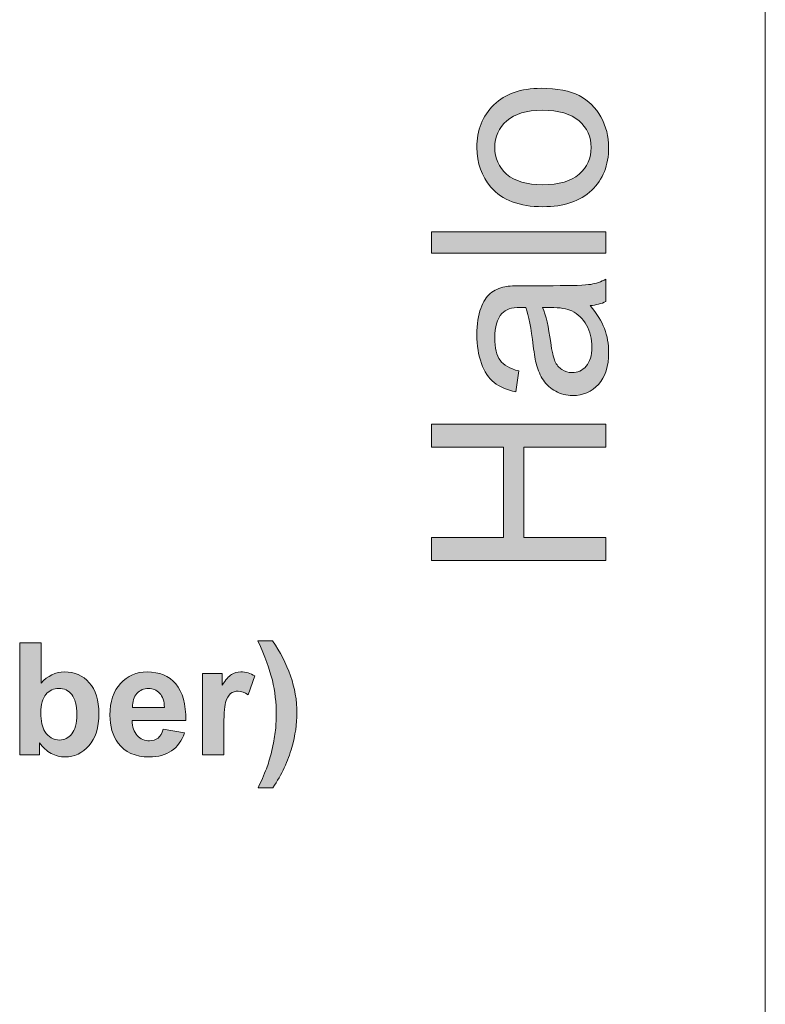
# Model space of a CAD drawing. Header units: millimetres. Extents: x 4 to 594, y -297 to -6.
# Tile 38 of 134: x 158 to 189, y -174 to -134. Entities that reach past the tile are written whole.
import ezdxf

# ---------------------------------------------------------------- set-up
doc = ezdxf.new("R2010")
doc.units = ezdxf.units.MM
doc.header["$MEASUREMENT"] = 0
doc.layers.add('Layer 1', color=7, linetype='Continuous', lineweight=0)

# ---------------------------------------------------------------- blocks, each defined once
blk = doc.blocks.new('Block_2')
at = {"layer": 'Layer 1', "true_color": 0x010101, "transparency": 33554687}
h = blk.add_hatch(color=18, dxfattribs=at)
edge = h.paths.add_edge_path()
edge.add_spline(control_points=[(179.616, -140.575), (180.271, -140.575), (180.762, -140.432), (181.086, -140.145), (181.412, -139.857), (181.575, -139.496), (181.575, -139.06), (181.575, -138.629), (181.412, -138.27), (181.085, -137.982), (180.757, -137.695), (180.258, -137.552), (179.588, -137.552), (178.956, -137.552), (178.477, -137.697), (178.152, -137.985), (177.826, -138.273), (177.663, -138.632), (177.663, -139.06), (177.663, -139.496), (177.825, -139.857), (178.149, -140.145), (178.473, -140.432), (178.962, -140.575), (179.616, -140.575)], knot_values=[0, 0, 0, 0, 1, 1, 1, 2, 2, 2, 3, 3, 3, 4, 4, 4, 5, 5, 5, 6, 6, 6, 7, 7, 7, 8, 8, 8, 8], degree=3, periodic=0)
edge = h.paths.add_edge_path()
edge.add_spline(control_points=[(179.614, -141.464), (178.668, -141.464), (177.966, -141.2), (177.51, -140.672), (177.132, -140.232), (176.942, -139.694), (176.942, -139.06), (176.942, -138.357), (177.173, -137.781), (177.634, -137.333), (178.093, -136.887), (178.73, -136.663), (179.542, -136.663), (180.2, -136.663), (180.717, -136.762), (181.094, -136.96), (181.471, -137.157), (181.764, -137.445), (181.974, -137.824), (182.183, -138.201), (182.286, -138.614), (182.286, -139.06), (182.286, -139.778), (182.057, -140.357), (181.598, -140.8), (181.139, -141.243), (180.477, -141.464), (179.614, -141.464), (179.614, -141.464), (179.614, -141.464), (179.614, -141.464)], knot_values=[0, 0, 0, 0, 1, 1, 1, 2, 2, 2, 3, 3, 3, 4, 4, 4, 5, 5, 5, 6, 6, 6, 7, 7, 7, 8, 8, 8, 9, 9, 9, 10, 10, 10, 10], degree=3, periodic=0)
for points in [[(182.178, -143.352), (175.105, -143.352), (175.105, -142.483), (182.178, -142.483)], [(182.178, -155.811), (175.105, -155.811), (175.105, -154.873), (178.019, -154.873), (178.019, -151.218), (175.105, -151.218), (175.105, -150.28), (182.178, -150.28), (182.178, -151.218), (178.849, -151.218), (178.849, -154.873), (182.178, -154.873)]]:
    blk.add_hatch(color=18, dxfattribs=at).paths.add_polyline_path(points)
h = blk.add_hatch(color=18, dxfattribs=at)
edge = h.paths.add_edge_path()
edge.add_spline(control_points=[(179.609, -145.547), (179.738, -145.863), (179.846, -146.337), (179.935, -146.969), (179.986, -147.328), (180.044, -147.581), (180.108, -147.73), (180.172, -147.878), (180.266, -147.991), (180.388, -148.072), (180.512, -148.153), (180.648, -148.194), (180.8, -148.194), (181.029, -148.194), (181.221, -148.107), (181.374, -147.93), (181.527, -147.754), (181.605, -147.497), (181.605, -147.16), (181.605, -146.826), (181.532, -146.528), (181.386, -146.266), (181.241, -146.006), (181.042, -145.813), (180.79, -145.691), (180.594, -145.598), (180.306, -145.552), (179.926, -145.552), (179.926, -145.552), (179.609, -145.547), (179.609, -145.547)], knot_values=[0, 0, 0, 0, 1, 1, 1, 2, 2, 2, 3, 3, 3, 4, 4, 4, 5, 5, 5, 6, 6, 6, 7, 7, 7, 8, 8, 8, 9, 9, 9, 10, 10, 10, 10], degree=3, periodic=0)
edge = h.paths.add_edge_path()
edge.add_spline(control_points=[(181.536, -145.477), (181.811, -145.8), (182.003, -146.111), (182.117, -146.409), (182.23, -146.707), (182.286, -147.027), (182.286, -147.369), (182.286, -147.932), (182.15, -148.365), (181.875, -148.668), (181.601, -148.971), (181.251, -149.122), (180.824, -149.122), (180.574, -149.122), (180.345, -149.065), (180.138, -148.951), (179.93, -148.836), (179.766, -148.686), (179.641, -148.502), (179.516, -148.316), (179.42, -148.108), (179.356, -147.876), (179.311, -147.705), (179.269, -147.446), (179.226, -147.102), (179.144, -146.401), (179.043, -145.882), (178.928, -145.552), (178.809, -145.548), (178.734, -145.547), (178.702, -145.547), (178.35, -145.547), (178.101, -145.629), (177.957, -145.794), (177.761, -146.016), (177.663, -146.347), (177.663, -146.785), (177.663, -147.195), (177.736, -147.497), (177.879, -147.692), (178.022, -147.888), (178.278, -148.031), (178.641, -148.125), (178.641, -148.125), (178.523, -148.974), (178.523, -148.974), (178.159, -148.897), (177.864, -148.77), (177.64, -148.592), (177.417, -148.414), (177.245, -148.158), (177.124, -147.822), (177.003, -147.488), (176.942, -147.097), (176.942, -146.656), (176.942, -146.218), (176.993, -145.861), (177.097, -145.586), (177.201, -145.313), (177.329, -145.11), (177.486, -144.982), (177.642, -144.853), (177.84, -144.763), (178.078, -144.71), (178.227, -144.682), (178.493, -144.667), (178.877, -144.667), (178.877, -144.667), (180.029, -144.667), (180.029, -144.667), (180.834, -144.667), (181.343, -144.649), (181.559, -144.613), (181.774, -144.579), (181.98, -144.506), (182.178, -144.401), (182.178, -144.401), (182.178, -145.31), (182.178, -145.31), (181.995, -145.397), (181.781, -145.453), (181.536, -145.477), (181.536, -145.477), (181.536, -145.477), (181.536, -145.477)], knot_values=[0, 0, 0, 0, 1, 1, 1, 2, 2, 2, 3, 3, 3, 4, 4, 4, 5, 5, 5, 6, 6, 6, 7, 7, 7, 8, 8, 8, 9, 9, 9, 10, 10, 10, 11, 11, 11, 12, 12, 12, 13, 13, 13, 14, 14, 14, 15, 15, 15, 16, 16, 16, 17, 17, 17, 18, 18, 18, 19, 19, 19, 20, 20, 20, 21, 21, 21, 22, 22, 22, 23, 23, 23, 24, 24, 24, 25, 25, 25, 26, 26, 26, 27, 27, 27, 28, 28, 28, 28], degree=3, periodic=0)
h = blk.add_hatch(color=18, dxfattribs=at)
edge = h.paths.add_edge_path()
edge.add_spline(control_points=[(159.252, -161.985), (159.252, -162.327), (159.306, -162.581), (159.414, -162.744), (159.565, -162.977), (159.765, -163.093), (160.016, -163.093), (160.208, -163.093), (160.372, -163.011), (160.509, -162.846), (160.644, -162.681), (160.712, -162.42), (160.712, -162.066), (160.712, -161.688), (160.643, -161.416), (160.507, -161.249), (160.37, -161.082), (160.196, -160.998), (159.982, -160.998), (159.772, -160.998), (159.599, -161.079), (159.46, -161.242), (159.322, -161.405), (159.252, -161.653), (159.252, -161.985)], knot_values=[0, 0, 0, 0, 1, 1, 1, 2, 2, 2, 3, 3, 3, 4, 4, 4, 5, 5, 5, 6, 6, 6, 7, 7, 7, 8, 8, 8, 8], degree=3, periodic=0)
edge = h.paths.add_edge_path()
edge.add_spline(control_points=[(158.394, -163.697), (158.394, -163.697), (158.394, -159.15), (158.394, -159.15), (158.394, -159.15), (159.264, -159.15), (159.264, -159.15), (159.264, -159.15), (159.264, -160.79), (159.264, -160.79), (159.533, -160.485), (159.851, -160.331), (160.219, -160.331), (160.62, -160.331), (160.951, -160.476), (161.214, -160.767), (161.476, -161.058), (161.608, -161.476), (161.608, -162.021), (161.608, -162.584), (161.474, -163.018), (161.206, -163.323), (160.939, -163.627), (160.613, -163.779), (160.231, -163.779), (160.042, -163.779), (159.857, -163.731), (159.674, -163.634), (159.491, -163.537), (159.333, -163.397), (159.201, -163.213), (159.201, -163.213), (159.201, -163.697), (159.201, -163.697), (159.201, -163.697), (158.394, -163.697), (158.394, -163.697), (158.394, -163.697), (158.394, -163.697), (158.394, -163.697)], knot_values=[0, 0, 0, 0, 1, 1, 1, 2, 2, 2, 3, 3, 3, 4, 4, 4, 5, 5, 5, 6, 6, 6, 7, 7, 7, 8, 8, 8, 9, 9, 9, 10, 10, 10, 11, 11, 11, 12, 12, 12, 13, 13, 13, 13], degree=3, periodic=0)
h = blk.add_hatch(color=18, dxfattribs=at)
edge = h.paths.add_edge_path()
edge.add_spline(control_points=[(168.067, -165.03), (168.239, -164.662), (168.36, -164.38), (168.431, -164.185), (168.501, -163.988), (168.566, -163.761), (168.626, -163.505), (168.686, -163.249), (168.73, -163.006), (168.76, -162.776), (168.788, -162.545), (168.803, -162.309), (168.803, -162.068), (168.803, -161.576), (168.75, -161.11), (168.644, -160.671), (168.539, -160.233), (168.344, -159.699), (168.06, -159.074), (168.06, -159.074), (168.651, -159.074), (168.651, -159.074), (168.964, -159.518), (169.207, -159.989), (169.381, -160.487), (169.555, -160.985), (169.641, -161.49), (169.641, -162.002), (169.641, -162.434), (169.573, -162.897), (169.436, -163.391), (169.282, -163.944), (169.025, -164.49), (168.67, -165.03), (168.67, -165.03), (168.067, -165.03), (168.067, -165.03)], knot_values=[0, 0, 0, 0, 1, 1, 1, 2, 2, 2, 3, 3, 3, 4, 4, 4, 5, 5, 5, 6, 6, 6, 7, 7, 7, 8, 8, 8, 9, 9, 9, 10, 10, 10, 11, 11, 11, 12, 12, 12, 12], degree=3, periodic=0)
h = blk.add_hatch(color=18, dxfattribs=at)
edge = h.paths.add_edge_path()
edge.add_spline(control_points=[(164.267, -161.773), (164.261, -161.52), (164.196, -161.327), (164.072, -161.196), (163.949, -161.064), (163.798, -160.998), (163.621, -160.998), (163.431, -160.998), (163.274, -161.068), (163.151, -161.206), (163.027, -161.345), (162.966, -161.534), (162.969, -161.773), (162.969, -161.773), (164.267, -161.773), (164.267, -161.773)], knot_values=[0, 0, 0, 0, 1, 1, 1, 2, 2, 2, 3, 3, 3, 4, 4, 4, 5, 5, 5, 5], degree=3, periodic=0)
edge = h.paths.add_edge_path()
edge.add_spline(control_points=[(164.216, -162.655), (164.216, -162.655), (165.086, -162.801), (165.086, -162.801), (164.975, -163.12), (164.798, -163.362), (164.558, -163.529), (164.317, -163.696), (164.015, -163.779), (163.654, -163.779), (163.082, -163.779), (162.657, -163.592), (162.383, -163.217), (162.166, -162.917), (162.057, -162.538), (162.057, -162.08), (162.057, -161.533), (162.2, -161.105), (162.485, -160.796), (162.77, -160.486), (163.131, -160.331), (163.567, -160.331), (164.055, -160.331), (164.442, -160.493), (164.725, -160.817), (165.008, -161.141), (165.143, -161.637), (165.131, -162.306), (165.131, -162.306), (162.953, -162.306), (162.953, -162.306), (162.959, -162.564), (163.029, -162.765), (163.163, -162.909), (163.297, -163.053), (163.464, -163.125), (163.663, -163.125), (163.799, -163.125), (163.914, -163.088), (164.006, -163.014), (164.099, -162.94), (164.169, -162.82), (164.216, -162.655), (164.216, -162.655), (164.216, -162.655), (164.216, -162.655)], knot_values=[0, 0, 0, 0, 1, 1, 1, 2, 2, 2, 3, 3, 3, 4, 4, 4, 5, 5, 5, 6, 6, 6, 7, 7, 7, 8, 8, 8, 9, 9, 9, 10, 10, 10, 11, 11, 11, 12, 12, 12, 13, 13, 13, 14, 14, 14, 15, 15, 15, 15], degree=3, periodic=0)
h = blk.add_hatch(color=18, dxfattribs=at)
edge = h.paths.add_edge_path()
edge.add_spline(control_points=[(166.675, -163.697), (166.675, -163.697), (165.805, -163.697), (165.805, -163.697), (165.805, -163.697), (165.805, -160.401), (165.805, -160.401), (165.805, -160.401), (166.611, -160.401), (166.611, -160.401), (166.611, -160.401), (166.611, -160.869), (166.611, -160.869), (166.75, -160.648), (166.875, -160.503), (166.986, -160.434), (167.097, -160.365), (167.223, -160.331), (167.364, -160.331), (167.563, -160.331), (167.754, -160.386), (167.939, -160.495), (167.939, -160.495), (167.669, -161.255), (167.669, -161.255), (167.522, -161.16), (167.385, -161.112), (167.259, -161.112), (167.136, -161.112), (167.033, -161.146), (166.948, -161.213), (166.863, -161.28), (166.797, -161.401), (166.748, -161.577), (166.699, -161.752), (166.675, -162.121), (166.675, -162.681), (166.675, -162.681), (166.675, -163.697), (166.675, -163.697)], knot_values=[0, 0, 0, 0, 1, 1, 1, 2, 2, 2, 3, 3, 3, 4, 4, 4, 5, 5, 5, 6, 6, 6, 7, 7, 7, 8, 8, 8, 9, 9, 9, 10, 10, 10, 11, 11, 11, 12, 12, 12, 13, 13, 13, 13], degree=3, periodic=0)
at = {"layer": 'Layer 1'}
for points in [[(182.178, -143.352), (175.105, -143.352), (175.105, -142.483), (182.178, -142.483)], [(182.178, -155.811), (175.105, -155.811), (175.105, -154.873), (178.019, -154.873), (178.019, -151.218), (175.105, -151.218), (175.105, -150.28), (182.178, -150.28), (182.178, -151.218), (178.849, -151.218), (178.849, -154.873), (182.178, -154.873)]]:
    blk.add_lwpolyline(points, close=True, dxfattribs=at)
at = {"layer": 'Layer 1', "color": 240, "lineweight": 0, "true_color": 0xed2224}
blk.add_open_spline([(188.641, -54.83), (188.641, -54.83), (188.641, -174.83), (188.641, -174.83)], degree=3, dxfattribs=at)
at = {"layer": 'Layer 1'}
for points, knots in [([(179.614, -141.464), (178.668, -141.464), (177.966, -141.2), (177.51, -140.672), (177.132, -140.232), (176.942, -139.694), (176.942, -139.06), (176.942, -138.357), (177.173, -137.781), (177.634, -137.333), (178.093, -136.887), (178.73, -136.663), (179.542, -136.663), (180.2, -136.663), (180.717, -136.762), (181.094, -136.96), (181.471, -137.157), (181.764, -137.445), (181.974, -137.824), (182.183, -138.201), (182.286, -138.614), (182.286, -139.06), (182.286, -139.778), (182.057, -140.357), (181.598, -140.8), (181.139, -141.243), (180.477, -141.464), (179.614, -141.464), (179.614, -141.464), (179.614, -141.464), (179.614, -141.464)], [0, 0, 0, 0, 1, 1, 1, 2, 2, 2, 3, 3, 3, 4, 4, 4, 5, 5, 5, 6, 6, 6, 7, 7, 7, 8, 8, 8, 9, 9, 9, 10, 10, 10, 10]), ([(179.616, -140.575), (180.271, -140.575), (180.762, -140.432), (181.086, -140.145), (181.412, -139.857), (181.575, -139.496), (181.575, -139.06), (181.575, -138.629), (181.412, -138.27), (181.085, -137.982), (180.757, -137.695), (180.258, -137.552), (179.588, -137.552), (178.956, -137.552), (178.477, -137.697), (178.152, -137.985), (177.826, -138.273), (177.663, -138.632), (177.663, -139.06), (177.663, -139.496), (177.825, -139.857), (178.149, -140.145), (178.473, -140.432), (178.962, -140.575), (179.616, -140.575)], [0, 0, 0, 0, 1, 1, 1, 2, 2, 2, 3, 3, 3, 4, 4, 4, 5, 5, 5, 6, 6, 6, 7, 7, 7, 8, 8, 8, 8]), ([(181.536, -145.477), (181.811, -145.8), (182.003, -146.111), (182.117, -146.409), (182.23, -146.707), (182.286, -147.027), (182.286, -147.369), (182.286, -147.932), (182.15, -148.365), (181.875, -148.668), (181.601, -148.971), (181.251, -149.122), (180.824, -149.122), (180.574, -149.122), (180.345, -149.065), (180.138, -148.951), (179.93, -148.836), (179.766, -148.686), (179.641, -148.502), (179.516, -148.316), (179.42, -148.108), (179.356, -147.876), (179.311, -147.705), (179.269, -147.446), (179.226, -147.102), (179.144, -146.401), (179.043, -145.882), (178.928, -145.552), (178.809, -145.548), (178.734, -145.547), (178.702, -145.547), (178.35, -145.547), (178.101, -145.629), (177.957, -145.794), (177.761, -146.016), (177.663, -146.347), (177.663, -146.785), (177.663, -147.195), (177.736, -147.497), (177.879, -147.692), (178.022, -147.888), (178.278, -148.031), (178.641, -148.125), (178.641, -148.125), (178.523, -148.974), (178.523, -148.974), (178.159, -148.897), (177.864, -148.77), (177.64, -148.592), (177.417, -148.414), (177.245, -148.158), (177.124, -147.822), (177.003, -147.488), (176.942, -147.097), (176.942, -146.656), (176.942, -146.218), (176.993, -145.861), (177.097, -145.586), (177.201, -145.313), (177.329, -145.11), (177.486, -144.982), (177.642, -144.853), (177.84, -144.763), (178.078, -144.71), (178.227, -144.682), (178.493, -144.667), (178.877, -144.667), (178.877, -144.667), (180.029, -144.667), (180.029, -144.667), (180.834, -144.667), (181.343, -144.649), (181.559, -144.613), (181.774, -144.579), (181.98, -144.506), (182.178, -144.401), (182.178, -144.401), (182.178, -145.31), (182.178, -145.31), (181.995, -145.397), (181.781, -145.453), (181.536, -145.477), (181.536, -145.477), (181.536, -145.477), (181.536, -145.477)], [0, 0, 0, 0, 1, 1, 1, 2, 2, 2, 3, 3, 3, 4, 4, 4, 5, 5, 5, 6, 6, 6, 7, 7, 7, 8, 8, 8, 9, 9, 9, 10, 10, 10, 11, 11, 11, 12, 12, 12, 13, 13, 13, 14, 14, 14, 15, 15, 15, 16, 16, 16, 17, 17, 17, 18, 18, 18, 19, 19, 19, 20, 20, 20, 21, 21, 21, 22, 22, 22, 23, 23, 23, 24, 24, 24, 25, 25, 25, 26, 26, 26, 27, 27, 27, 28, 28, 28, 28]), ([(179.609, -145.547), (179.738, -145.863), (179.846, -146.337), (179.935, -146.969), (179.986, -147.328), (180.044, -147.581), (180.108, -147.73), (180.172, -147.878), (180.266, -147.991), (180.388, -148.072), (180.512, -148.153), (180.648, -148.194), (180.8, -148.194), (181.029, -148.194), (181.221, -148.107), (181.374, -147.93), (181.527, -147.754), (181.605, -147.497), (181.605, -147.16), (181.605, -146.826), (181.532, -146.528), (181.386, -146.266), (181.241, -146.006), (181.042, -145.813), (180.79, -145.691), (180.594, -145.598), (180.306, -145.552), (179.926, -145.552), (179.926, -145.552), (179.609, -145.547), (179.609, -145.547)], [0, 0, 0, 0, 1, 1, 1, 2, 2, 2, 3, 3, 3, 4, 4, 4, 5, 5, 5, 6, 6, 6, 7, 7, 7, 8, 8, 8, 9, 9, 9, 10, 10, 10, 10]), ([(158.394, -163.697), (158.394, -163.697), (158.394, -159.15), (158.394, -159.15), (158.394, -159.15), (159.264, -159.15), (159.264, -159.15), (159.264, -159.15), (159.264, -160.79), (159.264, -160.79), (159.533, -160.485), (159.851, -160.331), (160.219, -160.331), (160.62, -160.331), (160.951, -160.476), (161.214, -160.767), (161.476, -161.058), (161.608, -161.476), (161.608, -162.021), (161.608, -162.584), (161.474, -163.018), (161.206, -163.323), (160.939, -163.627), (160.613, -163.779), (160.231, -163.779), (160.042, -163.779), (159.857, -163.731), (159.674, -163.634), (159.491, -163.537), (159.333, -163.397), (159.201, -163.213), (159.201, -163.213), (159.201, -163.697), (159.201, -163.697), (159.201, -163.697), (158.394, -163.697), (158.394, -163.697), (158.394, -163.697), (158.394, -163.697), (158.394, -163.697)], [0, 0, 0, 0, 1, 1, 1, 2, 2, 2, 3, 3, 3, 4, 4, 4, 5, 5, 5, 6, 6, 6, 7, 7, 7, 8, 8, 8, 9, 9, 9, 10, 10, 10, 11, 11, 11, 12, 12, 12, 13, 13, 13, 13]), ([(168.067, -165.03), (168.239, -164.662), (168.36, -164.38), (168.431, -164.185), (168.501, -163.988), (168.566, -163.761), (168.626, -163.505), (168.686, -163.249), (168.73, -163.006), (168.76, -162.776), (168.788, -162.545), (168.803, -162.309), (168.803, -162.068), (168.803, -161.576), (168.75, -161.11), (168.644, -160.671), (168.539, -160.233), (168.344, -159.699), (168.06, -159.074), (168.06, -159.074), (168.651, -159.074), (168.651, -159.074), (168.964, -159.518), (169.207, -159.989), (169.381, -160.487), (169.555, -160.985), (169.641, -161.49), (169.641, -162.002), (169.641, -162.434), (169.573, -162.897), (169.436, -163.391), (169.282, -163.944), (169.025, -164.49), (168.67, -165.03), (168.67, -165.03), (168.067, -165.03), (168.067, -165.03)], [0, 0, 0, 0, 1, 1, 1, 2, 2, 2, 3, 3, 3, 4, 4, 4, 5, 5, 5, 6, 6, 6, 7, 7, 7, 8, 8, 8, 9, 9, 9, 10, 10, 10, 11, 11, 11, 12, 12, 12, 12]), ([(164.216, -162.655), (164.216, -162.655), (165.086, -162.801), (165.086, -162.801), (164.975, -163.12), (164.798, -163.362), (164.558, -163.529), (164.317, -163.696), (164.015, -163.779), (163.654, -163.779), (163.082, -163.779), (162.657, -163.592), (162.383, -163.217), (162.166, -162.917), (162.057, -162.538), (162.057, -162.08), (162.057, -161.533), (162.2, -161.105), (162.485, -160.796), (162.77, -160.486), (163.131, -160.331), (163.567, -160.331), (164.055, -160.331), (164.442, -160.493), (164.725, -160.817), (165.008, -161.141), (165.143, -161.637), (165.131, -162.306), (165.131, -162.306), (162.953, -162.306), (162.953, -162.306), (162.959, -162.564), (163.029, -162.765), (163.163, -162.909), (163.297, -163.053), (163.464, -163.125), (163.663, -163.125), (163.799, -163.125), (163.914, -163.088), (164.006, -163.014), (164.099, -162.94), (164.169, -162.82), (164.216, -162.655), (164.216, -162.655), (164.216, -162.655), (164.216, -162.655)], [0, 0, 0, 0, 1, 1, 1, 2, 2, 2, 3, 3, 3, 4, 4, 4, 5, 5, 5, 6, 6, 6, 7, 7, 7, 8, 8, 8, 9, 9, 9, 10, 10, 10, 11, 11, 11, 12, 12, 12, 13, 13, 13, 14, 14, 14, 15, 15, 15, 15]), ([(166.675, -163.697), (166.675, -163.697), (165.805, -163.697), (165.805, -163.697), (165.805, -163.697), (165.805, -160.401), (165.805, -160.401), (165.805, -160.401), (166.611, -160.401), (166.611, -160.401), (166.611, -160.401), (166.611, -160.869), (166.611, -160.869), (166.75, -160.648), (166.875, -160.503), (166.986, -160.434), (167.097, -160.365), (167.223, -160.331), (167.364, -160.331), (167.563, -160.331), (167.754, -160.386), (167.939, -160.495), (167.939, -160.495), (167.669, -161.255), (167.669, -161.255), (167.522, -161.16), (167.385, -161.112), (167.259, -161.112), (167.136, -161.112), (167.033, -161.146), (166.948, -161.213), (166.863, -161.28), (166.797, -161.401), (166.748, -161.577), (166.699, -161.752), (166.675, -162.121), (166.675, -162.681), (166.675, -162.681), (166.675, -163.697), (166.675, -163.697)], [0, 0, 0, 0, 1, 1, 1, 2, 2, 2, 3, 3, 3, 4, 4, 4, 5, 5, 5, 6, 6, 6, 7, 7, 7, 8, 8, 8, 9, 9, 9, 10, 10, 10, 11, 11, 11, 12, 12, 12, 13, 13, 13, 13]), ([(159.252, -161.985), (159.252, -162.327), (159.306, -162.581), (159.414, -162.744), (159.565, -162.977), (159.765, -163.093), (160.016, -163.093), (160.208, -163.093), (160.372, -163.011), (160.509, -162.846), (160.644, -162.681), (160.712, -162.42), (160.712, -162.066), (160.712, -161.688), (160.643, -161.416), (160.507, -161.249), (160.37, -161.082), (160.196, -160.998), (159.982, -160.998), (159.772, -160.998), (159.599, -161.079), (159.46, -161.242), (159.322, -161.405), (159.252, -161.653), (159.252, -161.985)], [0, 0, 0, 0, 1, 1, 1, 2, 2, 2, 3, 3, 3, 4, 4, 4, 5, 5, 5, 6, 6, 6, 7, 7, 7, 8, 8, 8, 8]), ([(164.267, -161.773), (164.261, -161.52), (164.196, -161.327), (164.072, -161.196), (163.949, -161.064), (163.798, -160.998), (163.621, -160.998), (163.431, -160.998), (163.274, -161.068), (163.151, -161.206), (163.027, -161.345), (162.966, -161.534), (162.969, -161.773), (162.969, -161.773), (164.267, -161.773), (164.267, -161.773)], [0, 0, 0, 0, 1, 1, 1, 2, 2, 2, 3, 3, 3, 4, 4, 4, 5, 5, 5, 5])]:
    blk.add_open_spline(points, degree=3, knots=knots, dxfattribs=at)
blk = doc.blocks.new('Block_0')
at = {"layer": 'Layer 1'}
blk.add_blockref('Block_2', (0, 0), dxfattribs=at)

msp = doc.modelspace()

# ---------------------------------------------------------------- block references
at = {"layer": 'Layer 1'}
msp.add_blockref('Block_0', (0, 0), dxfattribs=at)

doc.saveas('drawing.dxf')
